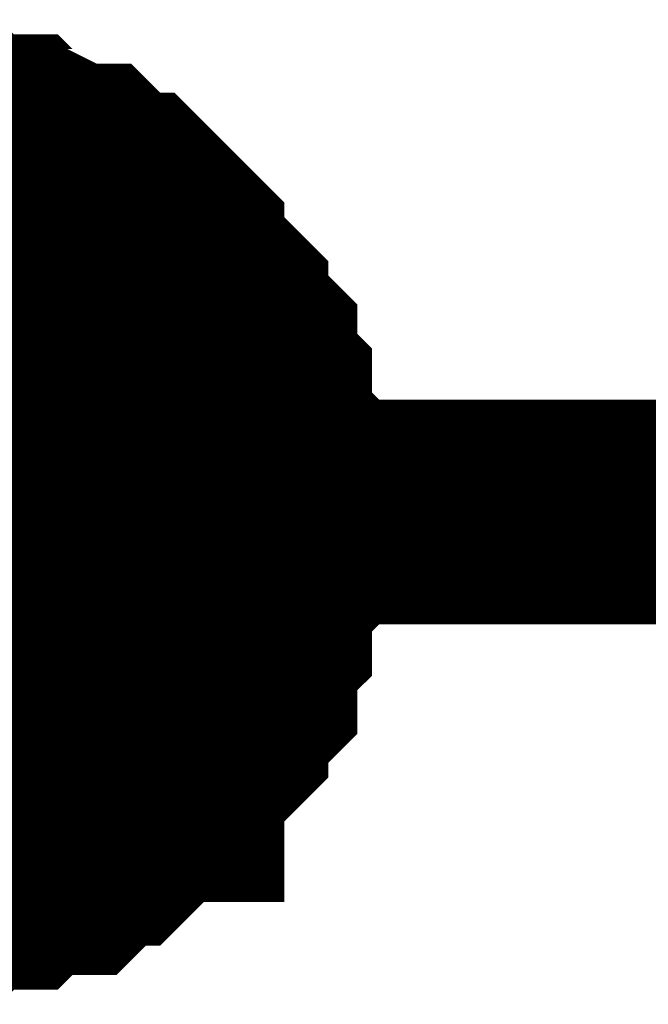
# Model space of a CAD drawing. Header units: inches. Extents: x 0 to 292, y 0 to 193.
# Tile 135 of 256: x 113.212 to 114.05, y 139.796 to 141.11. Entities that reach past the tile are written whole.
import ezdxf

# ---------------------------------------------------------------- set-up
doc = ezdxf.new("R2010")
doc.units = ezdxf.units.IN
doc.layers.add('Sheet', color=255, linetype='Continuous')

msp = doc.modelspace()

# ---------------------------------------------------------------- linework, layer by layer
at = {"layer": 'Sheet'}
for points in [[(113.0446, 140.9597, 0.2997, 0.2997, 0), (113.0641, 140.9597, 0.2997, 0.2997, 0), (113.103, 140.9597, 0.2997, 0.2997, 0), (113.1225, 140.9597, 0.2997, 0.2997, 0), (113.142, 140.9403, 0.2997, 0.2997, 0), (113.181, 140.9403, 0.2997, 0.2997, 0), (113.2004, 140.9403, 0.2997, 0.2997, 0), (113.2199, 140.9208, 0.2997, 0.2997, 0), (113.2394, 140.9208, 0.2997, 0.2997, 0), (113.2784, 140.9013, 0.2997, 0.2997, 0), (113.2979, 140.9013, 0.2997, 0.2997, 0), (113.3173, 140.8818, 0.2997, 0.2997, 0), (113.3368, 140.8623, 0.2997, 0.2997, 0), (113.3563, 140.8623, 0.2997, 0.2997, 0), (113.3758, 140.8428, 0.2997, 0.2997, 0), (113.3953, 140.8233, 0.2997, 0.2997, 0), (113.4148, 140.8038, 0.2997, 0.2997, 0), (113.4148, 140.7843, 0.2997, 0.2997, 0), (113.4342, 140.7648, 0.2997, 0.2997, 0), (113.4537, 140.7453, 0.2997, 0.2997, 0), (113.4732, 140.7258, 0.2997, 0.2997, 0), (113.4732, 140.7064, 0.2997, 0.2997, 0), (113.4927, 140.6869, 0.2997, 0.2997, 0), (113.5122, 140.6674, 0.2997, 0.2997, 0), (113.5122, 140.6479, 0.2997, 0.2997, 0), (113.5122, 140.6284, 0.2997, 0.2997, 0), (113.5317, 140.6089, 0.2997, 0.2997, 0), (113.5317, 140.5699, 0.2997, 0.2997, 0), (113.5317, 140.5504, 0.2997, 0.2997, 0), (113.5511, 140.5309, 0.2997, 0.2997, 0), (113.5511, 140.5114, 0.2997, 0.2997, 0), (113.5511, 140.4725, 0.2997, 0.2997, 0), (113.5511, 140.453, 0.2997, 0.2997, 0)], [(113.0446, 140.9597, 0.2997, 0.2997, 0), (113.0641, 140.9597, 0.2997, 0.2997, 0), (113.103, 140.9597, 0.2997, 0.2997, 0), (113.1225, 140.9597, 0.2997, 0.2997, 0), (113.142, 140.9403, 0.2997, 0.2997, 0), (113.181, 140.9403, 0.2997, 0.2997, 0), (113.2004, 140.9403, 0.2997, 0.2997, 0), (113.2199, 140.9208, 0.2997, 0.2997, 0), (113.2394, 140.9208, 0.2997, 0.2997, 0), (113.2784, 140.9013, 0.2997, 0.2997, 0), (113.2979, 140.9013, 0.2997, 0.2997, 0), (113.3173, 140.8818, 0.2997, 0.2997, 0), (113.3368, 140.8623, 0.2997, 0.2997, 0), (113.3563, 140.8623, 0.2997, 0.2997, 0), (113.3758, 140.8428, 0.2997, 0.2997, 0), (113.3953, 140.8233, 0.2997, 0.2997, 0), (113.4148, 140.8038, 0.2997, 0.2997, 0), (113.4148, 140.7843, 0.2997, 0.2997, 0), (113.4342, 140.7648, 0.2997, 0.2997, 0), (113.4537, 140.7453, 0.2997, 0.2997, 0), (113.4732, 140.7258, 0.2997, 0.2997, 0), (113.4732, 140.7064, 0.2997, 0.2997, 0), (113.4927, 140.6869, 0.2997, 0.2997, 0), (113.5122, 140.6674, 0.2997, 0.2997, 0), (113.5122, 140.6479, 0.2997, 0.2997, 0), (113.5122, 140.6284, 0.2997, 0.2997, 0), (113.5317, 140.6089, 0.2997, 0.2997, 0), (113.5317, 140.5699, 0.2997, 0.2997, 0), (113.5317, 140.5504, 0.2997, 0.2997, 0), (113.5511, 140.5309, 0.2997, 0.2997, 0), (113.5511, 140.5114, 0.2997, 0.2997, 0), (113.5511, 140.4725, 0.2997, 0.2997, 0), (113.5511, 140.453, 0.2997, 0.2997, 0)], [(113.0446, 140.9597, 0.2997, 0.2997, 0), (113.0641, 140.9597, 0.2997, 0.2997, 0), (113.103, 140.9597, 0.2997, 0.2997, 0), (113.1225, 140.9597, 0.2997, 0.2997, 0), (113.142, 140.9403, 0.2997, 0.2997, 0), (113.181, 140.9403, 0.2997, 0.2997, 0), (113.2004, 140.9403, 0.2997, 0.2997, 0), (113.2199, 140.9208, 0.2997, 0.2997, 0), (113.2394, 140.9208, 0.2997, 0.2997, 0), (113.2784, 140.9013, 0.2997, 0.2997, 0), (113.2979, 140.9013, 0.2997, 0.2997, 0), (113.3173, 140.8818, 0.2997, 0.2997, 0), (113.3368, 140.8623, 0.2997, 0.2997, 0), (113.3563, 140.8623, 0.2997, 0.2997, 0), (113.3758, 140.8428, 0.2997, 0.2997, 0), (113.3953, 140.8233, 0.2997, 0.2997, 0), (113.4148, 140.8038, 0.2997, 0.2997, 0), (113.4148, 140.7843, 0.2997, 0.2997, 0), (113.4342, 140.7648, 0.2997, 0.2997, 0), (113.4537, 140.7453, 0.2997, 0.2997, 0), (113.4732, 140.7258, 0.2997, 0.2997, 0), (113.4732, 140.7064, 0.2997, 0.2997, 0), (113.4927, 140.6869, 0.2997, 0.2997, 0), (113.5122, 140.6674, 0.2997, 0.2997, 0), (113.5122, 140.6479, 0.2997, 0.2997, 0), (113.5122, 140.6284, 0.2997, 0.2997, 0), (113.5317, 140.6089, 0.2997, 0.2997, 0), (113.5317, 140.5699, 0.2997, 0.2997, 0), (113.5317, 140.5504, 0.2997, 0.2997, 0), (113.5511, 140.5309, 0.2997, 0.2997, 0), (113.5511, 140.5114, 0.2997, 0.2997, 0), (113.5511, 140.4725, 0.2997, 0.2997, 0), (113.5511, 140.453, 0.2997, 0.2997, 0)], [(113.0446, 140.9597, 0.2997, 0.2997, 0), (113.0641, 140.9597, 0.2997, 0.2997, 0), (113.103, 140.9597, 0.2997, 0.2997, 0), (113.1225, 140.9597, 0.2997, 0.2997, 0), (113.142, 140.9403, 0.2997, 0.2997, 0), (113.181, 140.9403, 0.2997, 0.2997, 0), (113.2004, 140.9403, 0.2997, 0.2997, 0), (113.2199, 140.9208, 0.2997, 0.2997, 0), (113.2394, 140.9208, 0.2997, 0.2997, 0), (113.2784, 140.9013, 0.2997, 0.2997, 0), (113.2979, 140.9013, 0.2997, 0.2997, 0), (113.3173, 140.8818, 0.2997, 0.2997, 0), (113.3368, 140.8623, 0.2997, 0.2997, 0), (113.3563, 140.8623, 0.2997, 0.2997, 0), (113.3758, 140.8428, 0.2997, 0.2997, 0), (113.3953, 140.8233, 0.2997, 0.2997, 0), (113.4148, 140.8038, 0.2997, 0.2997, 0), (113.4148, 140.7843, 0.2997, 0.2997, 0), (113.4342, 140.7648, 0.2997, 0.2997, 0), (113.4537, 140.7453, 0.2997, 0.2997, 0), (113.4732, 140.7258, 0.2997, 0.2997, 0), (113.4732, 140.7064, 0.2997, 0.2997, 0), (113.4927, 140.6869, 0.2997, 0.2997, 0), (113.5122, 140.6674, 0.2997, 0.2997, 0), (113.5122, 140.6479, 0.2997, 0.2997, 0), (113.5122, 140.6284, 0.2997, 0.2997, 0), (113.5317, 140.6089, 0.2997, 0.2997, 0), (113.5317, 140.5699, 0.2997, 0.2997, 0), (113.5317, 140.5504, 0.2997, 0.2997, 0), (113.5511, 140.5309, 0.2997, 0.2997, 0), (113.5511, 140.5114, 0.2997, 0.2997, 0), (113.5511, 140.4725, 0.2997, 0.2997, 0), (113.5511, 140.453, 0.2997, 0.2997, 0)], [(113.0446, 140.9597, 0.2997, 0.2997, 0), (113.0641, 140.9597, 0.2997, 0.2997, 0), (113.103, 140.9597, 0.2997, 0.2997, 0), (113.1225, 140.9597, 0.2997, 0.2997, 0), (113.142, 140.9403, 0.2997, 0.2997, 0), (113.181, 140.9403, 0.2997, 0.2997, 0), (113.2004, 140.9403, 0.2997, 0.2997, 0), (113.2199, 140.9208, 0.2997, 0.2997, 0), (113.2394, 140.9208, 0.2997, 0.2997, 0), (113.2784, 140.9013, 0.2997, 0.2997, 0), (113.2979, 140.9013, 0.2997, 0.2997, 0), (113.3173, 140.8818, 0.2997, 0.2997, 0), (113.3368, 140.8623, 0.2997, 0.2997, 0), (113.3563, 140.8623, 0.2997, 0.2997, 0), (113.3758, 140.8428, 0.2997, 0.2997, 0), (113.3953, 140.8233, 0.2997, 0.2997, 0), (113.4148, 140.8038, 0.2997, 0.2997, 0), (113.4148, 140.7843, 0.2997, 0.2997, 0), (113.4342, 140.7648, 0.2997, 0.2997, 0), (113.4537, 140.7453, 0.2997, 0.2997, 0), (113.4732, 140.7258, 0.2997, 0.2997, 0), (113.4732, 140.7064, 0.2997, 0.2997, 0), (113.4927, 140.6869, 0.2997, 0.2997, 0), (113.5122, 140.6674, 0.2997, 0.2997, 0), (113.5122, 140.6479, 0.2997, 0.2997, 0), (113.5122, 140.6284, 0.2997, 0.2997, 0), (113.5317, 140.6089, 0.2997, 0.2997, 0), (113.5317, 140.5699, 0.2997, 0.2997, 0), (113.5317, 140.5504, 0.2997, 0.2997, 0), (113.5511, 140.5309, 0.2997, 0.2997, 0), (113.5511, 140.5114, 0.2997, 0.2997, 0), (113.5511, 140.4725, 0.2997, 0.2997, 0), (113.5511, 140.453, 0.2997, 0.2997, 0)], [(113.142, 140.9403, 0.0991, 0.0991, 0), (113.181, 140.9403, 0.0991, 0.0991, 0), (113.2004, 140.9403, 0.0991, 0.0991, 0), (113.2199, 140.9208, 0.0991, 0.0991, 0), (113.2394, 140.9208, 0.0991, 0.0991, 0), (113.2784, 140.9013, 0.0991, 0.0991, 0), (113.2979, 140.9013, 0.0991, 0.0991, 0), (113.3173, 140.8818, 0.0991, 0.0991, 0), (113.3368, 140.8623, 0.0991, 0.0991, 0), (113.3563, 140.8623, 0.0991, 0.0991, 0), (113.3758, 140.8428, 0.0991, 0.0991, 0), (113.3953, 140.8233, 0.0991, 0.0991, 0), (113.4148, 140.8038, 0.0991, 0.0991, 0), (113.4148, 140.7843, 0.0991, 0.0991, 0), (113.4342, 140.7648, 0.0991, 0.0991, 0), (113.4537, 140.7453, 0.0991, 0.0991, 0), (113.4732, 140.7258, 0.0991, 0.0991, 0), (113.4732, 140.7064, 0.0991, 0.0991, 0), (113.4927, 140.6869, 0.0991, 0.0991, 0), (113.5122, 140.6674, 0.0991, 0.0991, 0), (113.5122, 140.6479, 0.0991, 0.0991, 0), (113.5122, 140.6284, 0.0991, 0.0991, 0), (113.5317, 140.6089, 0.0991, 0.0991, 0), (113.5317, 140.5699, 0.0991, 0.0991, 0), (113.5317, 140.5504, 0.0991, 0.0991, 0), (113.5511, 140.5309, 0.0991, 0.0991, 0), (113.5511, 140.5114, 0.0991, 0.0991, 0), (113.5511, 140.4725, 0.0991, 0.0991, 0), (113.5511, 140.453, 0.0991, 0.0991, 0)], [(113.142, 140.9403, 0.0991, 0.0991, 0), (113.181, 140.9403, 0.0991, 0.0991, 0), (113.2004, 140.9403, 0.0991, 0.0991, 0), (113.2199, 140.9208, 0.0991, 0.0991, 0), (113.2394, 140.9208, 0.0991, 0.0991, 0), (113.2784, 140.9013, 0.0991, 0.0991, 0), (113.2979, 140.9013, 0.0991, 0.0991, 0), (113.3173, 140.8818, 0.0991, 0.0991, 0), (113.3368, 140.8623, 0.0991, 0.0991, 0), (113.3563, 140.8623, 0.0991, 0.0991, 0), (113.3758, 140.8428, 0.0991, 0.0991, 0), (113.3953, 140.8233, 0.0991, 0.0991, 0), (113.4148, 140.8038, 0.0991, 0.0991, 0), (113.4148, 140.7843, 0.0991, 0.0991, 0), (113.4342, 140.7648, 0.0991, 0.0991, 0), (113.4537, 140.7453, 0.0991, 0.0991, 0), (113.4732, 140.7258, 0.0991, 0.0991, 0), (113.4732, 140.7064, 0.0991, 0.0991, 0), (113.4927, 140.6869, 0.0991, 0.0991, 0), (113.5122, 140.6674, 0.0991, 0.0991, 0), (113.5122, 140.6479, 0.0991, 0.0991, 0), (113.5122, 140.6284, 0.0991, 0.0991, 0), (113.5317, 140.6089, 0.0991, 0.0991, 0), (113.5317, 140.5699, 0.0991, 0.0991, 0), (113.5317, 140.5504, 0.0991, 0.0991, 0), (113.5511, 140.5309, 0.0991, 0.0991, 0), (113.5511, 140.5114, 0.0991, 0.0991, 0), (113.5511, 140.4725, 0.0991, 0.0991, 0), (113.5511, 140.453, 0.0991, 0.0991, 0)], [(113.142, 140.9403, 0.0991, 0.0991, 0), (113.181, 140.9403, 0.0991, 0.0991, 0), (113.2004, 140.9403, 0.0991, 0.0991, 0), (113.2199, 140.9208, 0.0991, 0.0991, 0), (113.2394, 140.9208, 0.0991, 0.0991, 0), (113.2784, 140.9013, 0.0991, 0.0991, 0), (113.2979, 140.9013, 0.0991, 0.0991, 0), (113.3173, 140.8818, 0.0991, 0.0991, 0), (113.3368, 140.8623, 0.0991, 0.0991, 0), (113.3563, 140.8623, 0.0991, 0.0991, 0), (113.3758, 140.8428, 0.0991, 0.0991, 0), (113.3953, 140.8233, 0.0991, 0.0991, 0), (113.4148, 140.8038, 0.0991, 0.0991, 0), (113.4148, 140.7843, 0.0991, 0.0991, 0), (113.4342, 140.7648, 0.0991, 0.0991, 0), (113.4537, 140.7453, 0.0991, 0.0991, 0), (113.4732, 140.7258, 0.0991, 0.0991, 0), (113.4732, 140.7064, 0.0991, 0.0991, 0), (113.4927, 140.6869, 0.0991, 0.0991, 0), (113.5122, 140.6674, 0.0991, 0.0991, 0), (113.5122, 140.6479, 0.0991, 0.0991, 0), (113.5122, 140.6284, 0.0991, 0.0991, 0), (113.5317, 140.6089, 0.0991, 0.0991, 0), (113.5317, 140.5699, 0.0991, 0.0991, 0), (113.5317, 140.5504, 0.0991, 0.0991, 0), (113.5511, 140.5309, 0.0991, 0.0991, 0), (113.5511, 140.5114, 0.0991, 0.0991, 0), (113.5511, 140.4725, 0.0991, 0.0991, 0), (113.5511, 140.453, 0.0991, 0.0991, 0)], [(113.142, 140.9403, 0.0991, 0.0991, 0), (113.181, 140.9403, 0.0991, 0.0991, 0), (113.2004, 140.9403, 0.0991, 0.0991, 0), (113.2199, 140.9208, 0.0991, 0.0991, 0), (113.2394, 140.9208, 0.0991, 0.0991, 0), (113.2784, 140.9013, 0.0991, 0.0991, 0), (113.2979, 140.9013, 0.0991, 0.0991, 0), (113.3173, 140.8818, 0.0991, 0.0991, 0), (113.3368, 140.8623, 0.0991, 0.0991, 0), (113.3563, 140.8623, 0.0991, 0.0991, 0), (113.3758, 140.8428, 0.0991, 0.0991, 0), (113.3953, 140.8233, 0.0991, 0.0991, 0), (113.4148, 140.8038, 0.0991, 0.0991, 0), (113.4148, 140.7843, 0.0991, 0.0991, 0), (113.4342, 140.7648, 0.0991, 0.0991, 0), (113.4537, 140.7453, 0.0991, 0.0991, 0), (113.4732, 140.7258, 0.0991, 0.0991, 0), (113.4732, 140.7064, 0.0991, 0.0991, 0), (113.4927, 140.6869, 0.0991, 0.0991, 0), (113.5122, 140.6674, 0.0991, 0.0991, 0), (113.5122, 140.6479, 0.0991, 0.0991, 0), (113.5122, 140.6284, 0.0991, 0.0991, 0), (113.5317, 140.6089, 0.0991, 0.0991, 0), (113.5317, 140.5699, 0.0991, 0.0991, 0), (113.5317, 140.5504, 0.0991, 0.0991, 0), (113.5511, 140.5309, 0.0991, 0.0991, 0), (113.5511, 140.5114, 0.0991, 0.0991, 0), (113.5511, 140.4725, 0.0991, 0.0991, 0), (113.5511, 140.453, 0.0991, 0.0991, 0)], [(113.142, 140.9403, 0.0991, 0.0991, 0), (113.181, 140.9403, 0.0991, 0.0991, 0), (113.2004, 140.9403, 0.0991, 0.0991, 0), (113.2199, 140.9208, 0.0991, 0.0991, 0), (113.2394, 140.9208, 0.0991, 0.0991, 0), (113.2784, 140.9013, 0.0991, 0.0991, 0), (113.2979, 140.9013, 0.0991, 0.0991, 0), (113.3173, 140.8818, 0.0991, 0.0991, 0), (113.3368, 140.8623, 0.0991, 0.0991, 0), (113.3563, 140.8623, 0.0991, 0.0991, 0), (113.3758, 140.8428, 0.0991, 0.0991, 0), (113.3953, 140.8233, 0.0991, 0.0991, 0), (113.4148, 140.8038, 0.0991, 0.0991, 0), (113.4148, 140.7843, 0.0991, 0.0991, 0), (113.4342, 140.7648, 0.0991, 0.0991, 0), (113.4537, 140.7453, 0.0991, 0.0991, 0), (113.4732, 140.7258, 0.0991, 0.0991, 0), (113.4732, 140.7064, 0.0991, 0.0991, 0), (113.4927, 140.6869, 0.0991, 0.0991, 0), (113.5122, 140.6674, 0.0991, 0.0991, 0), (113.5122, 140.6479, 0.0991, 0.0991, 0), (113.5122, 140.6284, 0.0991, 0.0991, 0), (113.5317, 140.6089, 0.0991, 0.0991, 0), (113.5317, 140.5699, 0.0991, 0.0991, 0), (113.5317, 140.5504, 0.0991, 0.0991, 0), (113.5511, 140.5309, 0.0991, 0.0991, 0), (113.5511, 140.5114, 0.0991, 0.0991, 0), (113.5511, 140.4725, 0.0991, 0.0991, 0), (113.5511, 140.453, 0.0991, 0.0991, 0)], [(112.0314, 140.453, 0.2997, 0.2997, 0), (113.0446, 140.453, 0.2997, 0.2997, 0), (116.1035, 140.453, 0.2997, 0.2997, 0)], [(113.5511, 140.453, 0.2997, 0.2997, 0), (113.5511, 140.4335, 0.2997, 0.2997, 0), (113.5511, 140.3945, 0.2997, 0.2997, 0), (113.5511, 140.375, 0.2997, 0.2997, 0), (113.5317, 140.3555, 0.2997, 0.2997, 0), (113.5317, 140.3165, 0.2997, 0.2997, 0), (113.5317, 140.297, 0.2997, 0.2997, 0), (113.5122, 140.2776, 0.2997, 0.2997, 0), (113.5122, 140.2581, 0.2997, 0.2997, 0), (113.5122, 140.2191, 0.2997, 0.2997, 0), (113.4927, 140.1996, 0.2997, 0.2997, 0), (113.4732, 140.1801, 0.2997, 0.2997, 0), (113.4732, 140.1606, 0.2997, 0.2997, 0), (113.4537, 140.1411, 0.2997, 0.2997, 0), (113.4342, 140.1216, 0.2997, 0.2997, 0), (113.4148, 140.1021, 0.2997, 0.2997, 0), (113.4148, 140.0826, 0.2997, 0.2997, 0), (113.3953, 140.0826, 0.2997, 0.2997, 0), (113.3758, 140.0632, 0.2997, 0.2997, 0), (113.3563, 140.0437, 0.2997, 0.2997, 0), (113.3368, 140.0242, 0.2997, 0.2997, 0), (113.3173, 140.0242, 0.2997, 0.2997, 0), (113.2979, 140.0047, 0.2997, 0.2997, 0), (113.2784, 139.9852, 0.2997, 0.2997, 0), (113.2394, 139.9852, 0.2997, 0.2997, 0), (113.2199, 139.9852, 0.2997, 0.2997, 0), (113.2004, 139.9657, 0.2997, 0.2997, 0), (113.181, 139.9657, 0.2997, 0.2997, 0), (113.142, 139.9657, 0.2997, 0.2997, 0), (113.1225, 139.9462, 0.2997, 0.2997, 0), (113.103, 139.9462, 0.2997, 0.2997, 0), (113.0641, 139.9462, 0.2997, 0.2997, 0), (113.0446, 139.9462, 0.2997, 0.2997, 0)], [(113.5511, 140.453, 0.2997, 0.2997, 0), (113.5511, 140.4335, 0.2997, 0.2997, 0), (113.5511, 140.3945, 0.2997, 0.2997, 0), (113.5511, 140.375, 0.2997, 0.2997, 0), (113.5317, 140.3555, 0.2997, 0.2997, 0), (113.5317, 140.3165, 0.2997, 0.2997, 0), (113.5317, 140.297, 0.2997, 0.2997, 0), (113.5122, 140.2776, 0.2997, 0.2997, 0), (113.5122, 140.2581, 0.2997, 0.2997, 0), (113.5122, 140.2191, 0.2997, 0.2997, 0), (113.4927, 140.1996, 0.2997, 0.2997, 0), (113.4732, 140.1801, 0.2997, 0.2997, 0), (113.4732, 140.1606, 0.2997, 0.2997, 0), (113.4537, 140.1411, 0.2997, 0.2997, 0), (113.4342, 140.1216, 0.2997, 0.2997, 0), (113.4148, 140.1021, 0.2997, 0.2997, 0), (113.4148, 140.0826, 0.2997, 0.2997, 0), (113.3953, 140.0826, 0.2997, 0.2997, 0), (113.3758, 140.0632, 0.2997, 0.2997, 0), (113.3563, 140.0437, 0.2997, 0.2997, 0), (113.3368, 140.0242, 0.2997, 0.2997, 0), (113.3173, 140.0242, 0.2997, 0.2997, 0), (113.2979, 140.0047, 0.2997, 0.2997, 0), (113.2784, 139.9852, 0.2997, 0.2997, 0), (113.2394, 139.9852, 0.2997, 0.2997, 0), (113.2199, 139.9852, 0.2997, 0.2997, 0), (113.2004, 139.9657, 0.2997, 0.2997, 0), (113.181, 139.9657, 0.2997, 0.2997, 0), (113.142, 139.9657, 0.2997, 0.2997, 0), (113.1225, 139.9462, 0.2997, 0.2997, 0), (113.103, 139.9462, 0.2997, 0.2997, 0), (113.0641, 139.9462, 0.2997, 0.2997, 0), (113.0446, 139.9462, 0.2997, 0.2997, 0)], [(113.5511, 140.453, 0.2997, 0.2997, 0), (113.5511, 140.4335, 0.2997, 0.2997, 0), (113.5511, 140.3945, 0.2997, 0.2997, 0), (113.5511, 140.375, 0.2997, 0.2997, 0), (113.5317, 140.3555, 0.2997, 0.2997, 0), (113.5317, 140.3165, 0.2997, 0.2997, 0), (113.5317, 140.297, 0.2997, 0.2997, 0), (113.5122, 140.2776, 0.2997, 0.2997, 0), (113.5122, 140.2581, 0.2997, 0.2997, 0), (113.5122, 140.2191, 0.2997, 0.2997, 0), (113.4927, 140.1996, 0.2997, 0.2997, 0), (113.4732, 140.1801, 0.2997, 0.2997, 0), (113.4732, 140.1606, 0.2997, 0.2997, 0), (113.4537, 140.1411, 0.2997, 0.2997, 0), (113.4342, 140.1216, 0.2997, 0.2997, 0), (113.4148, 140.1021, 0.2997, 0.2997, 0), (113.4148, 140.0826, 0.2997, 0.2997, 0), (113.3953, 140.0826, 0.2997, 0.2997, 0), (113.3758, 140.0632, 0.2997, 0.2997, 0), (113.3563, 140.0437, 0.2997, 0.2997, 0), (113.3368, 140.0242, 0.2997, 0.2997, 0), (113.3173, 140.0242, 0.2997, 0.2997, 0), (113.2979, 140.0047, 0.2997, 0.2997, 0), (113.2784, 139.9852, 0.2997, 0.2997, 0), (113.2394, 139.9852, 0.2997, 0.2997, 0), (113.2199, 139.9852, 0.2997, 0.2997, 0), (113.2004, 139.9657, 0.2997, 0.2997, 0), (113.181, 139.9657, 0.2997, 0.2997, 0), (113.142, 139.9657, 0.2997, 0.2997, 0), (113.1225, 139.9462, 0.2997, 0.2997, 0), (113.103, 139.9462, 0.2997, 0.2997, 0), (113.0641, 139.9462, 0.2997, 0.2997, 0), (113.0446, 139.9462, 0.2997, 0.2997, 0)], [(113.5511, 140.453, 0.2997, 0.2997, 0), (113.5511, 140.4335, 0.2997, 0.2997, 0), (113.5511, 140.3945, 0.2997, 0.2997, 0), (113.5511, 140.375, 0.2997, 0.2997, 0), (113.5317, 140.3555, 0.2997, 0.2997, 0), (113.5317, 140.3165, 0.2997, 0.2997, 0), (113.5317, 140.297, 0.2997, 0.2997, 0), (113.5122, 140.2776, 0.2997, 0.2997, 0), (113.5122, 140.2581, 0.2997, 0.2997, 0), (113.5122, 140.2191, 0.2997, 0.2997, 0), (113.4927, 140.1996, 0.2997, 0.2997, 0), (113.4732, 140.1801, 0.2997, 0.2997, 0), (113.4732, 140.1606, 0.2997, 0.2997, 0), (113.4537, 140.1411, 0.2997, 0.2997, 0), (113.4342, 140.1216, 0.2997, 0.2997, 0), (113.4148, 140.1021, 0.2997, 0.2997, 0), (113.4148, 140.0826, 0.2997, 0.2997, 0), (113.3953, 140.0826, 0.2997, 0.2997, 0), (113.3758, 140.0632, 0.2997, 0.2997, 0), (113.3563, 140.0437, 0.2997, 0.2997, 0), (113.3368, 140.0242, 0.2997, 0.2997, 0), (113.3173, 140.0242, 0.2997, 0.2997, 0), (113.2979, 140.0047, 0.2997, 0.2997, 0), (113.2784, 139.9852, 0.2997, 0.2997, 0), (113.2394, 139.9852, 0.2997, 0.2997, 0), (113.2199, 139.9852, 0.2997, 0.2997, 0), (113.2004, 139.9657, 0.2997, 0.2997, 0), (113.181, 139.9657, 0.2997, 0.2997, 0), (113.142, 139.9657, 0.2997, 0.2997, 0), (113.1225, 139.9462, 0.2997, 0.2997, 0), (113.103, 139.9462, 0.2997, 0.2997, 0), (113.0641, 139.9462, 0.2997, 0.2997, 0), (113.0446, 139.9462, 0.2997, 0.2997, 0)], [(113.5511, 140.453, 0.2997, 0.2997, 0), (113.5511, 140.4335, 0.2997, 0.2997, 0), (113.5511, 140.3945, 0.2997, 0.2997, 0), (113.5511, 140.375, 0.2997, 0.2997, 0), (113.5317, 140.3555, 0.2997, 0.2997, 0), (113.5317, 140.3165, 0.2997, 0.2997, 0), (113.5317, 140.297, 0.2997, 0.2997, 0), (113.5122, 140.2776, 0.2997, 0.2997, 0), (113.5122, 140.2581, 0.2997, 0.2997, 0), (113.5122, 140.2191, 0.2997, 0.2997, 0), (113.4927, 140.1996, 0.2997, 0.2997, 0), (113.4732, 140.1801, 0.2997, 0.2997, 0), (113.4732, 140.1606, 0.2997, 0.2997, 0), (113.4537, 140.1411, 0.2997, 0.2997, 0), (113.4342, 140.1216, 0.2997, 0.2997, 0), (113.4148, 140.1021, 0.2997, 0.2997, 0), (113.4148, 140.0826, 0.2997, 0.2997, 0), (113.3953, 140.0826, 0.2997, 0.2997, 0), (113.3758, 140.0632, 0.2997, 0.2997, 0), (113.3563, 140.0437, 0.2997, 0.2997, 0), (113.3368, 140.0242, 0.2997, 0.2997, 0), (113.3173, 140.0242, 0.2997, 0.2997, 0), (113.2979, 140.0047, 0.2997, 0.2997, 0), (113.2784, 139.9852, 0.2997, 0.2997, 0), (113.2394, 139.9852, 0.2997, 0.2997, 0), (113.2199, 139.9852, 0.2997, 0.2997, 0), (113.2004, 139.9657, 0.2997, 0.2997, 0), (113.181, 139.9657, 0.2997, 0.2997, 0), (113.142, 139.9657, 0.2997, 0.2997, 0), (113.1225, 139.9462, 0.2997, 0.2997, 0), (113.103, 139.9462, 0.2997, 0.2997, 0), (113.0641, 139.9462, 0.2997, 0.2997, 0), (113.0446, 139.9462, 0.2997, 0.2997, 0)], [(113.5511, 140.453, 0.2997, 0.2997, 0), (113.5511, 140.453, 0.2997, 0.2997, 0), (113.5511, 140.453, 0.2997, 0.2997, 0), (113.5511, 140.453, 0.2997, 0.2997, 0), (113.5511, 140.453, 0.2997, 0.2997, 0), (113.5511, 140.453, 0.2997, 0.2997, 0), (113.5511, 140.453, 0.2997, 0.2997, 0), (113.5511, 140.453, 0.2997, 0.2997, 0), (113.5511, 140.453, 0.2997, 0.2997, 0), (113.5511, 140.453, 0.2997, 0.2997, 0), (113.5511, 140.453, 0.2997, 0.2997, 0), (113.5511, 140.453, 0.2997, 0.2997, 0), (113.5511, 140.453, 0.2997, 0.2997, 0), (113.5511, 140.453, 0.2997, 0.2997, 0), (113.5511, 140.453, 0.2997, 0.2997, 0), (113.5511, 140.453, 0.2997, 0.2997, 0), (113.5511, 140.453, 0.2997, 0.2997, 0), (113.5511, 140.453, 0.2997, 0.2997, 0), (113.5511, 140.453, 0.2997, 0.2997, 0), (113.5511, 140.453, 0.2997, 0.2997, 0), (113.5511, 140.453, 0.2997, 0.2997, 0), (113.5511, 140.453, 0.2997, 0.2997, 0), (113.5511, 140.453, 0.2997, 0.2997, 0), (113.5511, 140.453, 0.2997, 0.2997, 0), (113.5511, 140.453, 0.2997, 0.2997, 0), (113.5511, 140.453, 0.2997, 0.2997, 0), (113.5511, 140.453, 0.2997, 0.2997, 0), (113.5511, 140.453, 0.2997, 0.2997, 0), (113.5511, 140.453, 0.2997, 0.2997, 0), (113.5511, 140.453, 0.2997, 0.2997, 0), (113.5511, 140.453, 0.2997, 0.2997, 0), (113.5511, 140.453, 0.2997, 0.2997, 0), (113.5511, 140.453, 0.2997, 0.2997, 0)], [(113.5511, 140.453, 0.2997, 0.2997, 0), (113.5511, 140.453, 0.2997, 0.2997, 0)], [(113.5511, 140.453, 0.2997, 0.2997, 0), (113.5511, 140.453, 0.2997, 0.2997, 0), (113.5511, 140.453, 0.2997, 0.2997, 0), (113.5511, 140.453, 0.2997, 0.2997, 0), (113.5511, 140.453, 0.2997, 0.2997, 0), (113.5511, 140.453, 0.2997, 0.2997, 0), (113.5511, 140.453, 0.2997, 0.2997, 0), (113.5511, 140.453, 0.2997, 0.2997, 0), (113.5511, 140.453, 0.2997, 0.2997, 0), (113.5511, 140.453, 0.2997, 0.2997, 0), (113.5511, 140.453, 0.2997, 0.2997, 0), (113.5511, 140.453, 0.2997, 0.2997, 0), (113.5511, 140.453, 0.2997, 0.2997, 0), (113.5511, 140.453, 0.2997, 0.2997, 0), (113.5511, 140.453, 0.2997, 0.2997, 0), (113.5511, 140.453, 0.2997, 0.2997, 0), (113.5511, 140.453, 0.2997, 0.2997, 0), (113.5511, 140.453, 0.2997, 0.2997, 0), (113.5511, 140.453, 0.2997, 0.2997, 0), (113.5511, 140.453, 0.2997, 0.2997, 0), (113.5511, 140.453, 0.2997, 0.2997, 0), (113.5511, 140.453, 0.2997, 0.2997, 0), (113.5511, 140.453, 0.2997, 0.2997, 0), (113.5511, 140.453, 0.2997, 0.2997, 0), (113.5511, 140.453, 0.2997, 0.2997, 0), (113.5511, 140.453, 0.2997, 0.2997, 0), (113.5511, 140.453, 0.2997, 0.2997, 0), (113.5511, 140.453, 0.2997, 0.2997, 0), (113.5511, 140.453, 0.2997, 0.2997, 0), (113.5511, 140.453, 0.2997, 0.2997, 0), (113.5511, 140.453, 0.2997, 0.2997, 0), (113.5511, 140.453, 0.2997, 0.2997, 0), (113.5511, 140.453, 0.2997, 0.2997, 0)], [(113.5511, 140.453, 0.2997, 0.2997, 0), (113.5511, 140.453, 0.2997, 0.2997, 0)], [(113.5511, 140.453, 0.2997, 0.2997, 0), (113.5511, 140.453, 0.2997, 0.2997, 0), (113.5511, 140.453, 0.2997, 0.2997, 0), (113.5511, 140.453, 0.2997, 0.2997, 0), (113.5511, 140.453, 0.2997, 0.2997, 0), (113.5511, 140.453, 0.2997, 0.2997, 0), (113.5511, 140.453, 0.2997, 0.2997, 0), (113.5511, 140.453, 0.2997, 0.2997, 0), (113.5511, 140.453, 0.2997, 0.2997, 0), (113.5511, 140.453, 0.2997, 0.2997, 0), (113.5511, 140.453, 0.2997, 0.2997, 0), (113.5511, 140.453, 0.2997, 0.2997, 0), (113.5511, 140.453, 0.2997, 0.2997, 0), (113.5511, 140.453, 0.2997, 0.2997, 0), (113.5511, 140.453, 0.2997, 0.2997, 0), (113.5511, 140.453, 0.2997, 0.2997, 0), (113.5511, 140.453, 0.2997, 0.2997, 0), (113.5511, 140.453, 0.2997, 0.2997, 0), (113.5511, 140.453, 0.2997, 0.2997, 0), (113.5511, 140.453, 0.2997, 0.2997, 0), (113.5511, 140.453, 0.2997, 0.2997, 0), (113.5511, 140.453, 0.2997, 0.2997, 0), (113.5511, 140.453, 0.2997, 0.2997, 0), (113.5511, 140.453, 0.2997, 0.2997, 0), (113.5511, 140.453, 0.2997, 0.2997, 0), (113.5511, 140.453, 0.2997, 0.2997, 0), (113.5511, 140.453, 0.2997, 0.2997, 0), (113.5511, 140.453, 0.2997, 0.2997, 0), (113.5511, 140.453, 0.2997, 0.2997, 0), (113.5511, 140.453, 0.2997, 0.2997, 0), (113.5511, 140.453, 0.2997, 0.2997, 0), (113.5511, 140.453, 0.2997, 0.2997, 0), (113.5511, 140.453, 0.2997, 0.2997, 0)], [(113.5511, 140.453, 0.2997, 0.2997, 0), (113.5511, 140.453, 0.2997, 0.2997, 0)], [(113.5511, 140.453, 0.2997, 0.2997, 0), (113.5511, 140.453, 0.2997, 0.2997, 0), (113.5511, 140.453, 0.2997, 0.2997, 0), (113.5511, 140.453, 0.2997, 0.2997, 0), (113.5511, 140.453, 0.2997, 0.2997, 0), (113.5511, 140.453, 0.2997, 0.2997, 0), (113.5511, 140.453, 0.2997, 0.2997, 0), (113.5511, 140.453, 0.2997, 0.2997, 0), (113.5511, 140.453, 0.2997, 0.2997, 0), (113.5511, 140.453, 0.2997, 0.2997, 0), (113.5511, 140.453, 0.2997, 0.2997, 0), (113.5511, 140.453, 0.2997, 0.2997, 0), (113.5511, 140.453, 0.2997, 0.2997, 0), (113.5511, 140.453, 0.2997, 0.2997, 0), (113.5511, 140.453, 0.2997, 0.2997, 0), (113.5511, 140.453, 0.2997, 0.2997, 0), (113.5511, 140.453, 0.2997, 0.2997, 0), (113.5511, 140.453, 0.2997, 0.2997, 0), (113.5511, 140.453, 0.2997, 0.2997, 0), (113.5511, 140.453, 0.2997, 0.2997, 0), (113.5511, 140.453, 0.2997, 0.2997, 0), (113.5511, 140.453, 0.2997, 0.2997, 0), (113.5511, 140.453, 0.2997, 0.2997, 0), (113.5511, 140.453, 0.2997, 0.2997, 0), (113.5511, 140.453, 0.2997, 0.2997, 0), (113.5511, 140.453, 0.2997, 0.2997, 0), (113.5511, 140.453, 0.2997, 0.2997, 0), (113.5511, 140.453, 0.2997, 0.2997, 0), (113.5511, 140.453, 0.2997, 0.2997, 0), (113.5511, 140.453, 0.2997, 0.2997, 0), (113.5511, 140.453, 0.2997, 0.2997, 0), (113.5511, 140.453, 0.2997, 0.2997, 0), (113.5511, 140.453, 0.2997, 0.2997, 0)], [(113.5511, 140.453, 0.2997, 0.2997, 0), (113.5511, 140.453, 0.2997, 0.2997, 0)], [(113.5511, 140.453, 0.2997, 0.2997, 0), (113.5511, 140.453, 0.2997, 0.2997, 0), (113.5511, 140.453, 0.2997, 0.2997, 0), (113.5511, 140.453, 0.2997, 0.2997, 0), (113.5511, 140.453, 0.2997, 0.2997, 0), (113.5511, 140.453, 0.2997, 0.2997, 0), (113.5511, 140.453, 0.2997, 0.2997, 0), (113.5511, 140.453, 0.2997, 0.2997, 0), (113.5511, 140.453, 0.2997, 0.2997, 0), (113.5511, 140.453, 0.2997, 0.2997, 0), (113.5511, 140.453, 0.2997, 0.2997, 0), (113.5511, 140.453, 0.2997, 0.2997, 0), (113.5511, 140.453, 0.2997, 0.2997, 0), (113.5511, 140.453, 0.2997, 0.2997, 0), (113.5511, 140.453, 0.2997, 0.2997, 0), (113.5511, 140.453, 0.2997, 0.2997, 0), (113.5511, 140.453, 0.2997, 0.2997, 0), (113.5511, 140.453, 0.2997, 0.2997, 0), (113.5511, 140.453, 0.2997, 0.2997, 0), (113.5511, 140.453, 0.2997, 0.2997, 0), (113.5511, 140.453, 0.2997, 0.2997, 0), (113.5511, 140.453, 0.2997, 0.2997, 0), (113.5511, 140.453, 0.2997, 0.2997, 0), (113.5511, 140.453, 0.2997, 0.2997, 0), (113.5511, 140.453, 0.2997, 0.2997, 0), (113.5511, 140.453, 0.2997, 0.2997, 0), (113.5511, 140.453, 0.2997, 0.2997, 0), (113.5511, 140.453, 0.2997, 0.2997, 0), (113.5511, 140.453, 0.2997, 0.2997, 0), (113.5511, 140.453, 0.2997, 0.2997, 0), (113.5511, 140.453, 0.2997, 0.2997, 0), (113.5511, 140.453, 0.2997, 0.2997, 0), (113.5511, 140.453, 0.2997, 0.2997, 0)], [(113.5511, 140.453, 0.2997, 0.2997, 0), (113.5511, 140.453, 0.2997, 0.2997, 0)], [(113.5511, 140.453, 0.0991, 0.0991, 0), (113.5511, 140.4335, 0.0991, 0.0991, 0), (113.5511, 140.3945, 0.0991, 0.0991, 0), (113.5511, 140.375, 0.0991, 0.0991, 0), (113.5317, 140.3555, 0.0991, 0.0991, 0), (113.5317, 140.3165, 0.0991, 0.0991, 0), (113.5317, 140.297, 0.0991, 0.0991, 0), (113.5122, 140.2776, 0.0991, 0.0991, 0), (113.5122, 140.2581, 0.0991, 0.0991, 0), (113.5122, 140.2191, 0.0991, 0.0991, 0), (113.4927, 140.1996, 0.0991, 0.0991, 0), (113.4732, 140.1801, 0.0991, 0.0991, 0), (113.4732, 140.1606, 0.0991, 0.0991, 0), (113.4537, 140.1411, 0.0991, 0.0991, 0), (113.4342, 140.1216, 0.0991, 0.0991, 0), (113.4148, 140.1021, 0.0991, 0.0991, 0), (113.4148, 140.0826, 0.0991, 0.0991, 0), (113.3953, 140.0826, 0.0991, 0.0991, 0), (113.3758, 140.0632, 0.0991, 0.0991, 0), (113.3563, 140.0437, 0.0991, 0.0991, 0), (113.3368, 140.0242, 0.0991, 0.0991, 0), (113.3173, 140.0242, 0.0991, 0.0991, 0), (113.2979, 140.0047, 0.0991, 0.0991, 0), (113.2784, 139.9852, 0.0991, 0.0991, 0), (113.2394, 139.9852, 0.0991, 0.0991, 0), (113.2199, 139.9852, 0.0991, 0.0991, 0), (113.2004, 139.9657, 0.0991, 0.0991, 0), (113.181, 139.9657, 0.0991, 0.0991, 0), (113.142, 139.9657, 0.0991, 0.0991, 0)], [(113.5511, 140.453, 0.0991, 0.0991, 0), (113.5511, 140.4335, 0.0991, 0.0991, 0), (113.5511, 140.3945, 0.0991, 0.0991, 0), (113.5511, 140.375, 0.0991, 0.0991, 0), (113.5317, 140.3555, 0.0991, 0.0991, 0), (113.5317, 140.3165, 0.0991, 0.0991, 0), (113.5317, 140.297, 0.0991, 0.0991, 0), (113.5122, 140.2776, 0.0991, 0.0991, 0), (113.5122, 140.2581, 0.0991, 0.0991, 0), (113.5122, 140.2191, 0.0991, 0.0991, 0), (113.4927, 140.1996, 0.0991, 0.0991, 0), (113.4732, 140.1801, 0.0991, 0.0991, 0), (113.4732, 140.1606, 0.0991, 0.0991, 0), (113.4537, 140.1411, 0.0991, 0.0991, 0), (113.4342, 140.1216, 0.0991, 0.0991, 0), (113.4148, 140.1021, 0.0991, 0.0991, 0), (113.4148, 140.0826, 0.0991, 0.0991, 0), (113.3953, 140.0826, 0.0991, 0.0991, 0), (113.3758, 140.0632, 0.0991, 0.0991, 0), (113.3563, 140.0437, 0.0991, 0.0991, 0), (113.3368, 140.0242, 0.0991, 0.0991, 0), (113.3173, 140.0242, 0.0991, 0.0991, 0), (113.2979, 140.0047, 0.0991, 0.0991, 0), (113.2784, 139.9852, 0.0991, 0.0991, 0), (113.2394, 139.9852, 0.0991, 0.0991, 0), (113.2199, 139.9852, 0.0991, 0.0991, 0), (113.2004, 139.9657, 0.0991, 0.0991, 0), (113.181, 139.9657, 0.0991, 0.0991, 0), (113.142, 139.9657, 0.0991, 0.0991, 0)], [(113.5511, 140.453, 0.0991, 0.0991, 0), (113.5511, 140.4335, 0.0991, 0.0991, 0), (113.5511, 140.3945, 0.0991, 0.0991, 0), (113.5511, 140.375, 0.0991, 0.0991, 0), (113.5317, 140.3555, 0.0991, 0.0991, 0), (113.5317, 140.3165, 0.0991, 0.0991, 0), (113.5317, 140.297, 0.0991, 0.0991, 0), (113.5122, 140.2776, 0.0991, 0.0991, 0), (113.5122, 140.2581, 0.0991, 0.0991, 0), (113.5122, 140.2191, 0.0991, 0.0991, 0), (113.4927, 140.1996, 0.0991, 0.0991, 0), (113.4732, 140.1801, 0.0991, 0.0991, 0), (113.4732, 140.1606, 0.0991, 0.0991, 0), (113.4537, 140.1411, 0.0991, 0.0991, 0), (113.4342, 140.1216, 0.0991, 0.0991, 0), (113.4148, 140.1021, 0.0991, 0.0991, 0), (113.4148, 140.0826, 0.0991, 0.0991, 0), (113.3953, 140.0826, 0.0991, 0.0991, 0), (113.3758, 140.0632, 0.0991, 0.0991, 0), (113.3563, 140.0437, 0.0991, 0.0991, 0), (113.3368, 140.0242, 0.0991, 0.0991, 0), (113.3173, 140.0242, 0.0991, 0.0991, 0), (113.2979, 140.0047, 0.0991, 0.0991, 0), (113.2784, 139.9852, 0.0991, 0.0991, 0), (113.2394, 139.9852, 0.0991, 0.0991, 0), (113.2199, 139.9852, 0.0991, 0.0991, 0), (113.2004, 139.9657, 0.0991, 0.0991, 0), (113.181, 139.9657, 0.0991, 0.0991, 0), (113.142, 139.9657, 0.0991, 0.0991, 0)], [(113.5511, 140.453, 0.0991, 0.0991, 0), (113.5511, 140.4335, 0.0991, 0.0991, 0), (113.5511, 140.3945, 0.0991, 0.0991, 0), (113.5511, 140.375, 0.0991, 0.0991, 0), (113.5317, 140.3555, 0.0991, 0.0991, 0), (113.5317, 140.3165, 0.0991, 0.0991, 0), (113.5317, 140.297, 0.0991, 0.0991, 0), (113.5122, 140.2776, 0.0991, 0.0991, 0), (113.5122, 140.2581, 0.0991, 0.0991, 0), (113.5122, 140.2191, 0.0991, 0.0991, 0), (113.4927, 140.1996, 0.0991, 0.0991, 0), (113.4732, 140.1801, 0.0991, 0.0991, 0), (113.4732, 140.1606, 0.0991, 0.0991, 0), (113.4537, 140.1411, 0.0991, 0.0991, 0), (113.4342, 140.1216, 0.0991, 0.0991, 0), (113.4148, 140.1021, 0.0991, 0.0991, 0), (113.4148, 140.0826, 0.0991, 0.0991, 0), (113.3953, 140.0826, 0.0991, 0.0991, 0), (113.3758, 140.0632, 0.0991, 0.0991, 0), (113.3563, 140.0437, 0.0991, 0.0991, 0), (113.3368, 140.0242, 0.0991, 0.0991, 0), (113.3173, 140.0242, 0.0991, 0.0991, 0), (113.2979, 140.0047, 0.0991, 0.0991, 0), (113.2784, 139.9852, 0.0991, 0.0991, 0), (113.2394, 139.9852, 0.0991, 0.0991, 0), (113.2199, 139.9852, 0.0991, 0.0991, 0), (113.2004, 139.9657, 0.0991, 0.0991, 0), (113.181, 139.9657, 0.0991, 0.0991, 0), (113.142, 139.9657, 0.0991, 0.0991, 0)], [(113.5511, 140.453, 0.0991, 0.0991, 0), (113.5511, 140.4335, 0.0991, 0.0991, 0), (113.5511, 140.3945, 0.0991, 0.0991, 0), (113.5511, 140.375, 0.0991, 0.0991, 0), (113.5317, 140.3555, 0.0991, 0.0991, 0), (113.5317, 140.3165, 0.0991, 0.0991, 0), (113.5317, 140.297, 0.0991, 0.0991, 0), (113.5122, 140.2776, 0.0991, 0.0991, 0), (113.5122, 140.2581, 0.0991, 0.0991, 0), (113.5122, 140.2191, 0.0991, 0.0991, 0), (113.4927, 140.1996, 0.0991, 0.0991, 0), (113.4732, 140.1801, 0.0991, 0.0991, 0), (113.4732, 140.1606, 0.0991, 0.0991, 0), (113.4537, 140.1411, 0.0991, 0.0991, 0), (113.4342, 140.1216, 0.0991, 0.0991, 0), (113.4148, 140.1021, 0.0991, 0.0991, 0), (113.4148, 140.0826, 0.0991, 0.0991, 0), (113.3953, 140.0826, 0.0991, 0.0991, 0), (113.3758, 140.0632, 0.0991, 0.0991, 0), (113.3563, 140.0437, 0.0991, 0.0991, 0), (113.3368, 140.0242, 0.0991, 0.0991, 0), (113.3173, 140.0242, 0.0991, 0.0991, 0), (113.2979, 140.0047, 0.0991, 0.0991, 0), (113.2784, 139.9852, 0.0991, 0.0991, 0), (113.2394, 139.9852, 0.0991, 0.0991, 0), (113.2199, 139.9852, 0.0991, 0.0991, 0), (113.2004, 139.9657, 0.0991, 0.0991, 0), (113.181, 139.9657, 0.0991, 0.0991, 0), (113.142, 139.9657, 0.0991, 0.0991, 0)], [(113.5511, 140.453, 0.0991, 0.0991, 0), (113.5511, 140.453, 0.0991, 0.0991, 0), (113.5511, 140.453, 0.0991, 0.0991, 0), (113.5511, 140.453, 0.0991, 0.0991, 0), (113.5511, 140.453, 0.0991, 0.0991, 0), (113.5511, 140.453, 0.0991, 0.0991, 0), (113.5511, 140.453, 0.0991, 0.0991, 0), (113.5511, 140.453, 0.0991, 0.0991, 0), (113.5511, 140.453, 0.0991, 0.0991, 0), (113.5511, 140.453, 0.0991, 0.0991, 0), (113.5511, 140.453, 0.0991, 0.0991, 0), (113.5511, 140.453, 0.0991, 0.0991, 0), (113.5511, 140.453, 0.0991, 0.0991, 0), (113.5511, 140.453, 0.0991, 0.0991, 0), (113.5511, 140.453, 0.0991, 0.0991, 0), (113.5511, 140.453, 0.0991, 0.0991, 0), (113.5511, 140.453, 0.0991, 0.0991, 0), (113.5511, 140.453, 0.0991, 0.0991, 0), (113.5511, 140.453, 0.0991, 0.0991, 0), (113.5511, 140.453, 0.0991, 0.0991, 0), (113.5511, 140.453, 0.0991, 0.0991, 0), (113.5511, 140.453, 0.0991, 0.0991, 0), (113.5511, 140.453, 0.0991, 0.0991, 0), (113.5511, 140.453, 0.0991, 0.0991, 0), (113.5511, 140.453, 0.0991, 0.0991, 0), (113.5511, 140.453, 0.0991, 0.0991, 0), (113.5511, 140.453, 0.0991, 0.0991, 0), (113.5511, 140.453, 0.0991, 0.0991, 0), (113.5511, 140.453, 0.0991, 0.0991, 0), (113.5511, 140.453, 0.0991, 0.0991, 0), (113.5511, 140.453, 0.0991, 0.0991, 0), (113.5511, 140.453, 0.0991, 0.0991, 0), (113.5511, 140.453, 0.0991, 0.0991, 0)], [(113.5511, 140.453, 0.0991, 0.0991, 0), (113.5511, 140.453, 0.0991, 0.0991, 0)], [(113.5511, 140.453, 0.0991, 0.0991, 0), (113.5511, 140.453, 0.0991, 0.0991, 0), (113.5511, 140.453, 0.0991, 0.0991, 0), (113.5511, 140.453, 0.0991, 0.0991, 0), (113.5511, 140.453, 0.0991, 0.0991, 0), (113.5511, 140.453, 0.0991, 0.0991, 0), (113.5511, 140.453, 0.0991, 0.0991, 0), (113.5511, 140.453, 0.0991, 0.0991, 0), (113.5511, 140.453, 0.0991, 0.0991, 0), (113.5511, 140.453, 0.0991, 0.0991, 0), (113.5511, 140.453, 0.0991, 0.0991, 0), (113.5511, 140.453, 0.0991, 0.0991, 0), (113.5511, 140.453, 0.0991, 0.0991, 0), (113.5511, 140.453, 0.0991, 0.0991, 0), (113.5511, 140.453, 0.0991, 0.0991, 0), (113.5511, 140.453, 0.0991, 0.0991, 0), (113.5511, 140.453, 0.0991, 0.0991, 0), (113.5511, 140.453, 0.0991, 0.0991, 0), (113.5511, 140.453, 0.0991, 0.0991, 0), (113.5511, 140.453, 0.0991, 0.0991, 0), (113.5511, 140.453, 0.0991, 0.0991, 0), (113.5511, 140.453, 0.0991, 0.0991, 0), (113.5511, 140.453, 0.0991, 0.0991, 0), (113.5511, 140.453, 0.0991, 0.0991, 0), (113.5511, 140.453, 0.0991, 0.0991, 0), (113.5511, 140.453, 0.0991, 0.0991, 0), (113.5511, 140.453, 0.0991, 0.0991, 0), (113.5511, 140.453, 0.0991, 0.0991, 0), (113.5511, 140.453, 0.0991, 0.0991, 0), (113.5511, 140.453, 0.0991, 0.0991, 0), (113.5511, 140.453, 0.0991, 0.0991, 0), (113.5511, 140.453, 0.0991, 0.0991, 0), (113.5511, 140.453, 0.0991, 0.0991, 0)], [(113.5511, 140.453, 0.0991, 0.0991, 0), (113.5511, 140.453, 0.0991, 0.0991, 0)], [(113.5511, 140.453, 0.0991, 0.0991, 0), (113.5511, 140.453, 0.0991, 0.0991, 0), (113.5511, 140.453, 0.0991, 0.0991, 0), (113.5511, 140.453, 0.0991, 0.0991, 0), (113.5511, 140.453, 0.0991, 0.0991, 0), (113.5511, 140.453, 0.0991, 0.0991, 0), (113.5511, 140.453, 0.0991, 0.0991, 0), (113.5511, 140.453, 0.0991, 0.0991, 0), (113.5511, 140.453, 0.0991, 0.0991, 0), (113.5511, 140.453, 0.0991, 0.0991, 0), (113.5511, 140.453, 0.0991, 0.0991, 0), (113.5511, 140.453, 0.0991, 0.0991, 0), (113.5511, 140.453, 0.0991, 0.0991, 0), (113.5511, 140.453, 0.0991, 0.0991, 0), (113.5511, 140.453, 0.0991, 0.0991, 0), (113.5511, 140.453, 0.0991, 0.0991, 0), (113.5511, 140.453, 0.0991, 0.0991, 0), (113.5511, 140.453, 0.0991, 0.0991, 0), (113.5511, 140.453, 0.0991, 0.0991, 0), (113.5511, 140.453, 0.0991, 0.0991, 0), (113.5511, 140.453, 0.0991, 0.0991, 0), (113.5511, 140.453, 0.0991, 0.0991, 0), (113.5511, 140.453, 0.0991, 0.0991, 0), (113.5511, 140.453, 0.0991, 0.0991, 0), (113.5511, 140.453, 0.0991, 0.0991, 0), (113.5511, 140.453, 0.0991, 0.0991, 0), (113.5511, 140.453, 0.0991, 0.0991, 0), (113.5511, 140.453, 0.0991, 0.0991, 0), (113.5511, 140.453, 0.0991, 0.0991, 0), (113.5511, 140.453, 0.0991, 0.0991, 0), (113.5511, 140.453, 0.0991, 0.0991, 0), (113.5511, 140.453, 0.0991, 0.0991, 0), (113.5511, 140.453, 0.0991, 0.0991, 0)], [(113.5511, 140.453, 0.0991, 0.0991, 0), (113.5511, 140.453, 0.0991, 0.0991, 0)], [(113.5511, 140.453, 0.0991, 0.0991, 0), (113.5511, 140.453, 0.0991, 0.0991, 0), (113.5511, 140.453, 0.0991, 0.0991, 0), (113.5511, 140.453, 0.0991, 0.0991, 0), (113.5511, 140.453, 0.0991, 0.0991, 0), (113.5511, 140.453, 0.0991, 0.0991, 0), (113.5511, 140.453, 0.0991, 0.0991, 0), (113.5511, 140.453, 0.0991, 0.0991, 0), (113.5511, 140.453, 0.0991, 0.0991, 0), (113.5511, 140.453, 0.0991, 0.0991, 0), (113.5511, 140.453, 0.0991, 0.0991, 0), (113.5511, 140.453, 0.0991, 0.0991, 0), (113.5511, 140.453, 0.0991, 0.0991, 0), (113.5511, 140.453, 0.0991, 0.0991, 0), (113.5511, 140.453, 0.0991, 0.0991, 0), (113.5511, 140.453, 0.0991, 0.0991, 0), (113.5511, 140.453, 0.0991, 0.0991, 0), (113.5511, 140.453, 0.0991, 0.0991, 0), (113.5511, 140.453, 0.0991, 0.0991, 0), (113.5511, 140.453, 0.0991, 0.0991, 0), (113.5511, 140.453, 0.0991, 0.0991, 0), (113.5511, 140.453, 0.0991, 0.0991, 0), (113.5511, 140.453, 0.0991, 0.0991, 0), (113.5511, 140.453, 0.0991, 0.0991, 0), (113.5511, 140.453, 0.0991, 0.0991, 0), (113.5511, 140.453, 0.0991, 0.0991, 0), (113.5511, 140.453, 0.0991, 0.0991, 0), (113.5511, 140.453, 0.0991, 0.0991, 0), (113.5511, 140.453, 0.0991, 0.0991, 0), (113.5511, 140.453, 0.0991, 0.0991, 0), (113.5511, 140.453, 0.0991, 0.0991, 0), (113.5511, 140.453, 0.0991, 0.0991, 0), (113.5511, 140.453, 0.0991, 0.0991, 0)], [(113.5511, 140.453, 0.0991, 0.0991, 0), (113.5511, 140.453, 0.0991, 0.0991, 0)], [(113.5511, 140.453, 0.0991, 0.0991, 0), (113.5511, 140.453, 0.0991, 0.0991, 0), (113.5511, 140.453, 0.0991, 0.0991, 0), (113.5511, 140.453, 0.0991, 0.0991, 0), (113.5511, 140.453, 0.0991, 0.0991, 0), (113.5511, 140.453, 0.0991, 0.0991, 0), (113.5511, 140.453, 0.0991, 0.0991, 0), (113.5511, 140.453, 0.0991, 0.0991, 0), (113.5511, 140.453, 0.0991, 0.0991, 0), (113.5511, 140.453, 0.0991, 0.0991, 0), (113.5511, 140.453, 0.0991, 0.0991, 0), (113.5511, 140.453, 0.0991, 0.0991, 0), (113.5511, 140.453, 0.0991, 0.0991, 0), (113.5511, 140.453, 0.0991, 0.0991, 0), (113.5511, 140.453, 0.0991, 0.0991, 0), (113.5511, 140.453, 0.0991, 0.0991, 0), (113.5511, 140.453, 0.0991, 0.0991, 0), (113.5511, 140.453, 0.0991, 0.0991, 0), (113.5511, 140.453, 0.0991, 0.0991, 0), (113.5511, 140.453, 0.0991, 0.0991, 0), (113.5511, 140.453, 0.0991, 0.0991, 0), (113.5511, 140.453, 0.0991, 0.0991, 0), (113.5511, 140.453, 0.0991, 0.0991, 0), (113.5511, 140.453, 0.0991, 0.0991, 0), (113.5511, 140.453, 0.0991, 0.0991, 0), (113.5511, 140.453, 0.0991, 0.0991, 0), (113.5511, 140.453, 0.0991, 0.0991, 0), (113.5511, 140.453, 0.0991, 0.0991, 0), (113.5511, 140.453, 0.0991, 0.0991, 0), (113.5511, 140.453, 0.0991, 0.0991, 0), (113.5511, 140.453, 0.0991, 0.0991, 0), (113.5511, 140.453, 0.0991, 0.0991, 0), (113.5511, 140.453, 0.0991, 0.0991, 0)], [(113.5511, 140.453, 0.0991, 0.0991, 0), (113.5511, 140.453, 0.0991, 0.0991, 0)]]:
    msp.add_lwpolyline(points, format="xyseb", dxfattribs=at)
msp.add_lwpolyline([(112.776, 140.4581, 0.508, 0.508, 1), (113.284, 140.4581, 0.508, 0.508, 1)], format="xyseb", close=True, dxfattribs=at)

doc.saveas('drawing.dxf')
